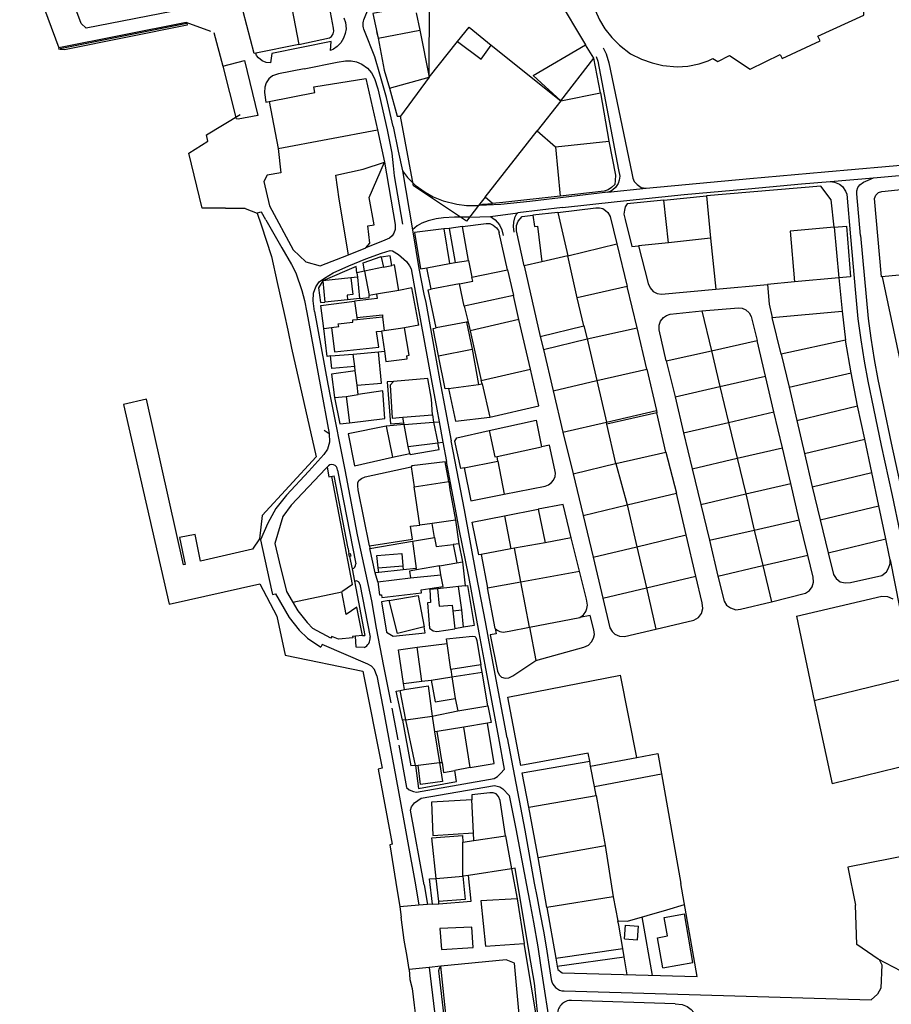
# Model space of a CAD drawing. Header units: metres. Extents: x 19327 to 24000, y 12000 to 18751.
# Tile 13 of 41: x 20341 to 20853, y 17429 to 18007. Entities that reach past the tile are written whole.
import ezdxf

# ---------------------------------------------------------------- set-up
doc = ezdxf.new("R2010")
doc.units = ezdxf.units.M
for name, color, linetype in [('Keyplan-sh1$0$10-WEG', 254, 'CONTINUOUS'), ('Keyplan-sh1$0$20-KAVEL', 254, 'CONTINUOUS'), ('Keyplan-sh1$0$5-KUST', 254, 'CONTINUOUS')]:
    doc.layers.add(name, color=color, linetype=linetype)

msp = doc.modelspace()

# ---------------------------------------------------------------- linework, layer by layer
at = {"layer": 'Keyplan-sh1$0$10-WEG'}
for p, q in [((20478.49, 17987.62), (20468.61, 18025.88)), ((20708.9, 17908.54), (20769.9, 17914.11)), ((20842.51, 17914.5), (20866.99, 17916.73)), ((20834.82, 17880.78), (20839.41, 17832.02)), ((20570.91, 17861.18), (20574.38, 17841.31)), ((20847.54, 17856.39), (20886.9, 17670.7)), ((20514.09, 17836.01), (20521.89, 17793.29)), ((20574.38, 17841.31), (20582.57, 17796.44)), ((20509.46, 17835.39), (20517.41, 17792.9)), ((20839.41, 17832.02), (20840.94, 17820.42)), ((20517.41, 17792.9), (20522.57, 17764.41)), ((20587.74, 17795.36), (20594.33, 17760.17)), ((20587.22, 17771.29), (20589.39, 17759.32)), ((20589.39, 17759.32), (20591.55, 17747.89)), ((20602.16, 17719.64), (20594.33, 17760.17)), ((20609.25, 17680.9), (20602.16, 17719.64)), ((20622.23, 17585.55), (20614.28, 17628.48)), ((20627.32, 17585.63), (20619.07, 17629.26)), ((20550.63, 17621.99), (20554.08, 17603.81)), ((20554.08, 17603.81), (20563.14, 17555.04)), ((20625.62, 17567.32), (20622.23, 17585.55)), ((20627.32, 17585.63), (20637.51, 17531.32)), ((20563.14, 17555.04), (20573.27, 17499.31)), ((20628.48, 17551.79), (20632.26, 17532.25)), ((20578.44, 17499.38), (20570.47, 17543.19)), ((20632.26, 17532.25), (20638.49, 17499.18)), ((20637.51, 17531.32), (20643.13, 17500.27)), ((20573.27, 17499.31), (20575.28, 17487.33)), ((20578.44, 17499.38), (20580.37, 17487.72)), ((20845.81, 17455.41), (20847.34, 17452.24)), ((20847.34, 17452.24), (20846.74, 17438.65)), ((20846.74, 17438.65), (20844.85, 17435.04)), ((20844.85, 17435.04), (20841.07, 17431.74))]:
    msp.add_line(p, q, dxfattribs=at)
for points in [[(20560.19, 17944.66), (20556.41, 17961.69), (20552.48, 17975.53), (20549.42, 17985.57), (20543.32, 18000.91, -0.192012), (20543.33, 18008.32), (20545.45, 18013.64), (20546.9, 18016.53), (20548.99, 18019.42), (20565.28, 18038.98)], [(20651.85, 17451.29), (20653.09, 17443.65, 0.359535), (20660.75, 17436.94), (20841.07, 17431.74)], [(20725.99, 17429.4), (20665.08, 17431.43, 0.454794), (20656.85, 17422.61), (20659.75, 17394.59), (20660.99, 17381), (20661.76, 17368.48), (20662.46, 17358.05)]]:
    msp.add_lwpolyline(points, format="xyb", dxfattribs=at)
for points in [[(20531.21, 18008.56), (20532.15, 18005.71), (20532.59, 18002.15), (20532.09, 17999.38)], [(20532.23, 18000.16), (20532.09, 17999.38), (20531.04, 17996.55), (20529.49, 17993.94), (20527.27, 17991.61), (20525.22, 17990.17), (20523.33, 17989.28)], [(20523.33, 17989.28), (20523.8, 17994.62), (20488.86, 17987.52), (20488.2, 17982.19), (20485.54, 17982.3), (20483.21, 17983.19), (20481.1, 17984.96), (20479.88, 17986.41), (20479.47, 17987.81)], [(20683.65, 17990.82), (20685.41, 17987.37), (20686.88, 17982.08), (20700.41, 17917.28)], [(20507.91, 17978.66), (20527.36, 17982.52), (20532.3, 17983.37), (20535.47, 17983.29), (20538.71, 17982.67), (20541.8, 17981.28), (20545.12, 17979.04), (20547.51, 17976.26), (20549.36, 17972.94), (20551.29, 17966.91), (20556.77, 17942.73)], [(20679.47, 17985.91), (20680.48, 17983.1), (20692.7, 17919.17)], [(20507.91, 17978.66), (20492.79, 17975.73), (20489.24, 17974.41), (20487.23, 17972.72), (20485.69, 17970.32), (20484.92, 17967.85), (20484.61, 17964.68), (20485.46, 17958.97), (20487.31, 17959.35)], [(20556.77, 17942.73), (20559.38, 17929.07), (20560.15, 17921.65), (20560.85, 17915.71), (20565.81, 17887.28)], [(20560.19, 17944.66), (20563.24, 17930.23), (20565.63, 17918.72)], [(20769.9, 17914.11), (20813.88, 17918.04), (20867.4, 17922.8)], [(20565.63, 17918.72), (20568.72, 17914.7), (20573.2, 17910.22), (20578.98, 17906.05), (20583.69, 17903.42), (20589.64, 17901.1), (20597.66, 17899.17), (20603.3, 17898.4), (20607.47, 17898.25), (20610.41, 17898.31)], [(20692.7, 17919.17), (20693.42, 17915.53), (20693.11, 17913.2), (20692.41, 17911.17), (20690.79, 17908.84), (20689.37, 17907.43), (20688.01, 17906.62), (20686.44, 17906.11)], [(20700.41, 17917.28), (20701.01, 17914.41), (20701.92, 17912.39), (20703.53, 17910.56), (20706.06, 17908.94), (20708.9, 17908.54)], [(20768.89, 17908.13), (20800.22, 17910.95), (20817.02, 17912.37)], [(20817.02, 17912.37), (20819.65, 17911.97), (20822.48, 17910.75), (20824.3, 17909.44), (20826.12, 17906.8), (20826.83, 17904.98), (20829.06, 17879.87)], [(20834.82, 17880.78), (20832.6, 17905.18), (20832.7, 17907.01), (20833.2, 17908.83), (20834.42, 17910.35), (20836.64, 17911.97), (20839.27, 17913.18), (20842.51, 17914.5)], [(20686.44, 17906.11), (20640.56, 17900.74), (20623.57, 17898.82), (20615.17, 17898.42), (20610.41, 17898.31)], [(20659.73, 17897.1), (20691.9, 17900.74), (20731.25, 17904.79), (20768.89, 17908.13)], [(20485.38, 17889.93), (20482.87, 17894.31), (20481.64, 17894.15)], [(20659.73, 17897.1), (20633.58, 17894.06), (20632.57, 17893.05), (20631.56, 17891.13), (20630.95, 17888.49), (20630.75, 17885.96), (20631.05, 17882.62)], [(20485.38, 17889.93), (20494.87, 17873.48), (20500.51, 17863.74), (20502.98, 17858.72), (20506.6, 17848.45), (20508.22, 17842.5), (20509.46, 17835.39)], [(20604.85, 17891.43), (20596.27, 17891.37), (20589.87, 17891.06), (20585.47, 17890.44), (20580.84, 17889.21), (20577.05, 17887.97), (20574.28, 17886.43), (20571.57, 17884.11)], [(20604.85, 17891.43), (20617.5, 17891.94), (20620.23, 17889.91), (20622.65, 17886.87), (20624.07, 17884.04), (20624.88, 17880.7)], [(20571.57, 17884.11), (20575.38, 17861.32), (20578.32, 17846.26), (20579.4, 17841.31)], [(20829.06, 17879.87), (20831.92, 17846.9), (20833.34, 17831.82), (20834.96, 17819.47)], [(20553.3, 17870.31), (20558.48, 17871.91), (20559.87, 17871.76), (20563.42, 17869.44), (20568.05, 17865.5), (20569.9, 17862.95), (20570.91, 17861.18)], [(20514.09, 17836.01), (20513.24, 17842.34), (20513.47, 17846.82), (20514.71, 17850.53), (20516.79, 17853.47), (20519.96, 17855.63), (20525.05, 17858.72), (20534.24, 17862.81), (20544.27, 17866.91), (20553.3, 17870.31)], [(20579.4, 17841.31), (20585.51, 17807.41), (20587.74, 17795.36)], [(20834.96, 17819.47), (20836.96, 17806.89), (20839.09, 17795.04), (20842.43, 17779.04), (20846.98, 17757.38)], [(20840.94, 17820.42), (20842.94, 17807.9), (20845.04, 17796.19), (20848.36, 17780.29), (20852.91, 17758.62)], [(20582.57, 17796.44), (20585.86, 17778.76), (20587.22, 17771.29)], [(20521.89, 17793.29), (20523.48, 17785.38), (20531.74, 17743.04)], [(20846.98, 17757.38), (20853.38, 17727.88), (20857.93, 17706.42), (20860.46, 17694.77)], [(20852.9, 17758.66), (20859.31, 17729.15), (20863.86, 17707.69), (20866.38, 17696.06)], [(20596.91, 17719.87), (20593.86, 17735.45), (20591.55, 17747.89)], [(20531.74, 17743.04), (20539.16, 17704.79), (20541.93, 17691.27)], [(20604.62, 17680.44), (20598.99, 17708.2), (20596.91, 17719.87)], [(20541.93, 17691.27), (20547.42, 17666.03), (20550.28, 17650.04)], [(20614.28, 17628.48), (20610.72, 17647.37), (20604.62, 17680.44)], [(20619.07, 17629.26), (20614.5, 17653.86), (20609.25, 17680.9)], [(20550.28, 17650.04), (20554.62, 17627.68), (20558.78, 17606.1)], [(20559.38, 17602.98), (20563.04, 17584.37)], [(20563.65, 17581.24), (20568, 17556.5)], [(20619.56, 17561.81), (20621.45, 17562.92), (20623.31, 17564.62), (20625.62, 17567.32)], [(20568, 17556.5), (20569.62, 17555.16), (20572.25, 17554.01), (20574.02, 17553.77), (20619.56, 17561.81)], [(20570.47, 17543.19), (20571.09, 17545.12), (20572.79, 17547.52), (20576.72, 17550.14), (20619.72, 17557.64)], [(20619.72, 17557.64), (20622.92, 17556.89), (20624.77, 17555.58), (20628.48, 17551.79)], [(20638.49, 17499.18), (20640.27, 17489.91), (20642.74, 17477.32), (20645.21, 17462.95), (20646.83, 17452.14)], [(20643.13, 17500.27), (20644.82, 17491.69), (20646.44, 17483.11), (20648.84, 17471.06), (20650.53, 17460.33), (20651.85, 17451.29)], [(20646.83, 17452.14), (20648.86, 17439.37), (20651.33, 17422.92), (20653.11, 17408.01)], [(20725.99, 17429.4), (20730.09, 17428.93), (20732.93, 17427.81), (20735.25, 17426.11), (20736.94, 17424.26), (20738.18, 17421.87), (20738.95, 17417.08), (20739.26, 17399.77)]]:
    msp.add_lwpolyline(points, dxfattribs=at)
at = {"layer": 'Keyplan-sh1$0$20-KAVEL'}
for p, q in [((20628.41, 18067.56), (20673.24, 17992.76)), ((20581.32, 17973.6), (20581.54, 18021.82)), ((20499.63, 18019.49), (20504.79, 17992.87)), ((20573.73, 18011.48), (20575.84, 18001.3)), ((20551.34, 17997.2), (20550.7, 18000.22)), ((20551.44, 17996.63), (20575.84, 18001.3)), ((20575.84, 18001.3), (20581.32, 17973.6)), ((20504.79, 17992.87), (20479.47, 17987.81)), ((20581.32, 17973.6), (20598.1, 17994.61)), ((20617.9, 17992.55), (20658.79, 17959.77)), ((20678.19, 17984.85), (20673.24, 17992.76)), ((20479.47, 17987.81), (20478.49, 17987.62)), ((20658.79, 17959.77), (20678.19, 17984.85)), ((20681.97, 17964.46), (20678.19, 17984.85)), ((20558.15, 17967.23), (20581.32, 17973.6)), ((20581.32, 17973.6), (20564.56, 17950.77)), ((20658.79, 17959.77), (20681.97, 17964.46)), ((20681.97, 17964.46), (20687.01, 17936.06)), ((20487.31, 17959.35), (20492.68, 17931.7)), ((20658.79, 17959.77), (20644.79, 17942.08)), ((20492.68, 17931.7), (20551.11, 17942.83)), ((20551.11, 17942.83), (20555.08, 17923.67)), ((20614.27, 17903.25), (20644.79, 17942.08)), ((20644.79, 17942.08), (20655.6, 17932.81)), ((20655.6, 17932.81), (20687.01, 17936.06)), ((20655.6, 17932.81), (20658.46, 17903.71)), ((20565.63, 17918.72), (20571.57, 17884.11)), ((20817.02, 17912.37), (20842.51, 17914.5)), ((20847.29, 17906.59), (20892.16, 17911.21)), ((20686.44, 17906.11), (20708.9, 17908.54)), ((20843.84, 17904.44), (20845.34, 17905.88)), ((20845.34, 17905.88), (20847.29, 17906.59)), ((20614.27, 17903.25), (20610.41, 17898.31)), ((20618.52, 17899.54), (20614.27, 17903.25)), ((20719.31, 17901.36), (20744.32, 17903.91)), ((20721.94, 17876.41), (20719.31, 17901.36)), ((20744.32, 17903.91), (20746.71, 17879.04)), ((20843.05, 17902.51), (20843.84, 17904.44)), ((20847.19, 17856.31), (20843.05, 17902.51)), ((20617.5, 17891.94), (20633.58, 17894.06)), ((20656.94, 17894.29), (20642.35, 17892.59)), ((20656.94, 17894.29), (20662.96, 17868.8)), ((20593.21, 17884.86), (20589.97, 17884.54)), ((20589.97, 17884.54), (20593.29, 17864.17)), ((20601, 17886.02), (20593.21, 17884.86)), ((20593.21, 17884.86), (20596.6, 17864.77)), ((20604.48, 17866.09), (20601, 17886.02)), ((20627.48, 17860.45), (20622.62, 17882.31)), ((20819.32, 17885.53), (20822.1, 17855.79)), ((20746.71, 17879.04), (20721.94, 17876.41)), ((20746.71, 17879.04), (20749.85, 17849.14)), ((20533.93, 17869.29), (20544.12, 17873.46)), ((20662.96, 17868.8), (20691.75, 17875.83)), ((20691.75, 17875.83), (20697.71, 17850.73)), ((20721.94, 17876.41), (20704.49, 17874.56)), ((20553.16, 17868.33), (20553.16, 17867.94)), ((20553.16, 17867.94), (20554.47, 17861.99)), ((20596.6, 17864.77), (20604.48, 17866.09)), ((20604.48, 17866.09), (20606.48, 17856.2)), ((20668.38, 17844.16), (20662.96, 17868.8)), ((20543.36, 17859.75), (20538.8, 17858.82)), ((20554.47, 17861.99), (20543.36, 17859.75)), ((20543.36, 17859.75), (20546.14, 17845.46)), ((20554.47, 17861.99), (20559.49, 17863.07)), ((20580.01, 17861.76), (20593.29, 17864.17)), ((20582.59, 17849.09), (20580.01, 17861.76)), ((20593.29, 17864.17), (20596.6, 17864.77)), ((20593.29, 17864.17), (20593.3, 17864.14)), ((20606.48, 17856.2), (20627.48, 17860.45)), ((20627.48, 17860.45), (20630.91, 17845.54)), ((20637.18, 17862.85), (20646.57, 17821.37)), ((20896.29, 17861.37), (20847.19, 17856.31)), ((20535.33, 17855.73), (20518.97, 17853.96)), ((20518.97, 17853.96), (20520.12, 17841.6)), ((20539.27, 17856.2), (20535.33, 17855.73)), ((20538.8, 17858.82), (20539.27, 17856.2)), ((20539.27, 17856.2), (20540.5, 17843.68)), ((20796.09, 17853.4), (20780.11, 17851.85)), ((20822.1, 17855.79), (20796.09, 17853.4)), ((20822.1, 17855.79), (20824.07, 17836.22)), ((20563.66, 17848.47), (20550.46, 17846.15)), ((20599.19, 17852.34), (20582.59, 17849.09)), ((20602.04, 17839.13), (20599.19, 17852.34)), ((20697.71, 17850.73), (20668.38, 17844.16)), ((20703.56, 17826.54), (20697.71, 17850.73)), ((20749.85, 17849.14), (20780.11, 17851.85)), ((20533.48, 17842.91), (20520.12, 17841.6)), ((20540.5, 17843.68), (20533.48, 17842.91)), ((20537.45, 17842.14), (20538.86, 17832.43)), ((20550.46, 17846.15), (20546.14, 17845.46)), ((20630.91, 17845.54), (20602.04, 17839.13)), ((20634.12, 17831.32), (20630.91, 17845.54)), ((20672.35, 17827.63), (20668.38, 17844.16)), ((20602.04, 17839.13), (20604.21, 17829.78)), ((20741.63, 17836.43), (20747.34, 17813.02)), ((20783.01, 17832.44), (20824.07, 17836.22)), ((20824.07, 17836.22), (20826, 17819.23)), ((20538.86, 17832.43), (20539.01, 17831.31)), ((20539.01, 17831.31), (20553.96, 17832.99)), ((20553.96, 17832.99), (20554.98, 17824.76)), ((20634.12, 17831.32), (20605.48, 17824.68)), ((20640.87, 17802.12), (20634.12, 17831.32)), ((20788.18, 17810.96), (20783.01, 17832.44)), ((20519.4, 17825.98), (20523.95, 17826.61)), ((20554.98, 17824.76), (20553.43, 17824.52)), ((20553.43, 17824.52), (20555.06, 17812.77)), ((20575.39, 17827.92), (20566.8, 17826.54)), ((20603.36, 17829.7), (20585.49, 17826.46)), ((20604.21, 17829.78), (20603.36, 17829.7)), ((20603.36, 17829.7), (20606.71, 17813.87)), ((20604.21, 17829.78), (20605.48, 17824.68)), ((20605.48, 17824.68), (20612, 17795.56)), ((20646.57, 17821.37), (20672.35, 17827.63)), ((20672.35, 17827.63), (20674.15, 17819.98)), ((20674.15, 17819.98), (20703.56, 17826.54)), ((20709.31, 17802.21), (20703.56, 17826.54)), ((20646.57, 17821.37), (20648.6, 17813.8)), ((20648.6, 17813.8), (20674.15, 17819.98)), ((20674.15, 17819.98), (20679.9, 17795.56)), ((20747.34, 17813.02), (20774.05, 17819.05)), ((20779.03, 17798.11), (20774.05, 17819.05)), ((20826, 17819.23), (20788.18, 17810.96)), ((20829.27, 17800.04), (20826, 17819.23)), ((20586.92, 17810.08), (20606.71, 17813.87)), ((20606.71, 17813.87), (20610.46, 17793.24)), ((20648.6, 17813.8), (20654.2, 17789.38)), ((20720.71, 17807.08), (20747.34, 17813.02)), ((20747.34, 17813.02), (20752.24, 17791.93)), ((20523.34, 17809.91), (20536.73, 17811.07)), ((20536.73, 17811.07), (20551.55, 17812.38)), ((20537.66, 17803.81), (20536.73, 17811.07)), ((20551.55, 17812.38), (20555.06, 17812.77)), ((20720.71, 17807.08), (20725.85, 17785.99)), ((20788.18, 17810.96), (20792.84, 17791.62)), ((20537.96, 17801.26), (20537.66, 17803.81)), ((20539.12, 17792.68), (20537.96, 17801.26)), ((20612, 17795.56), (20640.87, 17802.12)), ((20679.9, 17795.56), (20709.31, 17802.21)), ((20709.31, 17802.21), (20714.9, 17777.85)), ((20612.46, 17793.55), (20612, 17795.56)), ((20654.2, 17789.38), (20679.9, 17795.56)), ((20679.9, 17795.56), (20685.58, 17771.11)), ((20752.24, 17791.93), (20779.03, 17798.11)), ((20783.89, 17777.03), (20779.03, 17798.11)), ((20792.84, 17791.62), (20829.27, 17800.04)), ((20833.05, 17780.65), (20829.27, 17800.04)), ((20539.66, 17787.27), (20539.12, 17792.68)), ((20592.7, 17790.77), (20610.46, 17793.24)), ((20610.46, 17793.24), (20612.46, 17793.55)), ((20612.46, 17793.55), (20617.1, 17773.93)), ((20725.85, 17785.99), (20752.24, 17791.93)), ((20752.24, 17791.93), (20757.26, 17770.92)), ((20792.84, 17791.62), (20797.39, 17772.07)), ((20525.85, 17785.57), (20532.64, 17786.19)), ((20532.64, 17786.19), (20539.66, 17787.27)), ((20532.64, 17786.19), (20534.49, 17770.66)), ((20654.2, 17789.38), (20659.95, 17765.21)), ((20725.85, 17785.99), (20730.81, 17764.82)), ((20797.39, 17772.07), (20833.05, 17780.65)), ((20837.31, 17761.05), (20833.05, 17780.65)), ((20565.89, 17773.89), (20583.44, 17775.39)), ((20566.46, 17770.67), (20565.89, 17773.89)), ((20583.44, 17775.39), (20583.98, 17770.98)), ((20685.58, 17771.11), (20714.9, 17777.85)), ((20715.19, 17776.58), (20685.87, 17769.84)), ((20714.9, 17777.85), (20715.19, 17776.58)), ((20720.5, 17753.48), (20715.19, 17776.58)), ((20757.26, 17770.92), (20783.89, 17777.03)), ((20788.93, 17755.94), (20783.89, 17777.03)), ((20566.65, 17769.75), (20556.16, 17768.67)), ((20556.16, 17768.67), (20559.78, 17750.43)), ((20566.65, 17769.75), (20566.46, 17770.67)), ((20566.65, 17769.75), (20583.98, 17770.98)), ((20569.12, 17756.69), (20566.65, 17769.75)), ((20583.98, 17770.98), (20587.22, 17771.29)), ((20583.98, 17770.98), (20586.49, 17758.93)), ((20659.95, 17765.21), (20685.58, 17771.11)), ((20685.87, 17769.84), (20685.58, 17771.11)), ((20691.09, 17746.81), (20685.87, 17769.84)), ((20730.81, 17764.82), (20757.26, 17770.92)), ((20757.26, 17770.92), (20762.3, 17749.83)), ((20797.39, 17772.07), (20801.88, 17752.55)), ((20659.95, 17765.21), (20665.93, 17740.64)), ((20730.81, 17764.82), (20735.9, 17743.65)), ((20801.88, 17752.55), (20837.31, 17761.05)), ((20841.48, 17741.51), (20837.31, 17761.05)), ((20569.12, 17756.69), (20586.49, 17758.93)), ((20569.97, 17752.67), (20569.12, 17756.69)), ((20586.49, 17758.93), (20589.39, 17759.32)), ((20621.26, 17750.83), (20647.43, 17756.55)), ((20762.3, 17749.83), (20788.93, 17755.94)), ((20793.98, 17734.92), (20788.93, 17755.94)), ((20559.78, 17750.43), (20569.97, 17752.67)), ((20621.8, 17748.05), (20621.26, 17750.83)), ((20691.09, 17746.81), (20720.5, 17753.48)), ((20720.5, 17753.48), (20726.69, 17729.33)), ((20735.9, 17743.65), (20762.3, 17749.83)), ((20762.3, 17749.83), (20767.51, 17728.9)), ((20801.88, 17752.55), (20806.51, 17733.09)), ((20543.79, 17739.03), (20570.82, 17744.87)), ((20570.82, 17744.87), (20572.5, 17733.01)), ((20602.04, 17744.19), (20621.8, 17748.05)), ((20621.8, 17748.05), (20625.51, 17728.66)), ((20665.93, 17740.64), (20691.71, 17746.97)), ((20691.09, 17746.81), (20697.67, 17722.45)), ((20735.9, 17743.65), (20740.96, 17722.72)), ((20665.93, 17740.64), (20671.81, 17716.2)), ((20806.51, 17733.09), (20841.48, 17741.51)), ((20845.52, 17721.92), (20841.48, 17741.51)), ((20572.5, 17733.01), (20592.96, 17736.17)), ((20575.82, 17710.6), (20572.5, 17733.01)), ((20592.96, 17736.17), (20593.57, 17731.38)), ((20767.51, 17728.9), (20793.98, 17734.92)), ((20798.85, 17713.76), (20793.98, 17734.92)), ((20806.51, 17733.09), (20811.17, 17713.73)), ((20593.57, 17731.38), (20595.97, 17718.72)), ((20697.67, 17722.45), (20726.69, 17729.33)), ((20732.49, 17704.92), (20726.69, 17729.33)), ((20740.96, 17722.72), (20767.51, 17728.9)), ((20767.51, 17728.9), (20772.45, 17707.58)), ((20671.81, 17716.2), (20697.67, 17722.45)), ((20697.67, 17722.45), (20703.39, 17697.89)), ((20740.96, 17722.72), (20746.05, 17701.67)), ((20811.17, 17713.73), (20845.52, 17721.92)), ((20849.69, 17702.53), (20845.52, 17721.92)), ((20595.97, 17718.72), (20596.89, 17713.54)), ((20625.58, 17716.08), (20645.46, 17719.86)), ((20625.58, 17716.08), (20629.4, 17696.69)), ((20645.46, 17719.86), (20649.51, 17700.24)), ((20671.81, 17716.2), (20677.69, 17691.78)), ((20583.15, 17711.53), (20575.82, 17710.6)), ((20596.89, 17713.54), (20583.15, 17711.53)), ((20584.62, 17703.27), (20583.15, 17711.53)), ((20596.89, 17713.54), (20598.86, 17699.56)), ((20772.45, 17707.58), (20798.85, 17713.76)), ((20803.94, 17692.94), (20798.85, 17713.76)), ((20811.17, 17713.73), (20815.8, 17694.27)), ((20571.54, 17701.1), (20584.62, 17703.27)), ((20664.87, 17703.17), (20649.51, 17700.24)), ((20669.73, 17683.48), (20664.87, 17703.17)), ((20703.39, 17697.89), (20732.49, 17704.92)), ((20738.14, 17680.59), (20732.49, 17704.92)), ((20746.05, 17701.67), (20772.45, 17707.58)), ((20772.45, 17707.58), (20777.47, 17686.84)), ((20546.26, 17698.32), (20546.57, 17696.93)), ((20546.57, 17696.93), (20571.54, 17701.1)), ((20571.54, 17701.1), (20573.85, 17685.15)), ((20598.86, 17699.56), (20595.47, 17699.17)), ((20595.47, 17699.17), (20597.7, 17688.47)), ((20598.86, 17699.56), (20600.95, 17689.09)), ((20649.51, 17700.24), (20631.56, 17697)), ((20677.69, 17691.78), (20703.39, 17697.89)), ((20703.39, 17697.89), (20709.04, 17673.79)), ((20746.05, 17701.67), (20751.07, 17680.51)), ((20815.8, 17694.27), (20849.69, 17702.53)), ((20549.69, 17682.49), (20546.57, 17696.93)), ((20629.4, 17696.69), (20611.92, 17693.36)), ((20611.92, 17693.36), (20615.74, 17673.82)), ((20631.56, 17697), (20629.4, 17696.69)), ((20635.23, 17677.22), (20631.56, 17697)), ((20677.69, 17691.78), (20683.49, 17667.69)), ((20777.47, 17686.84), (20803.94, 17692.94)), ((20551.43, 17685.53), (20565.92, 17686.75)), ((20565.92, 17686.75), (20566.13, 17684.34)), ((20587.51, 17686.69), (20574.01, 17684.3)), ((20587.51, 17686.69), (20597.7, 17688.47)), ((20588.29, 17681.29), (20587.51, 17686.69)), ((20597.7, 17688.47), (20600.95, 17689.09)), ((20600.95, 17689.09), (20602.64, 17674.95)), ((20751.07, 17680.51), (20777.47, 17686.84)), ((20777.47, 17686.84), (20782.52, 17665.6)), ((20852.27, 17690.17), (20857.74, 17662.34)), ((20551.78, 17682.72), (20549.69, 17682.49)), ((20551.31, 17677.35), (20549.69, 17682.49)), ((20551.78, 17682.72), (20551.43, 17685.53)), ((20566.13, 17684.34), (20551.78, 17682.72)), ((20573.85, 17685.15), (20566.13, 17684.34)), ((20570.38, 17679.67), (20588.29, 17681.29)), ((20574.01, 17684.3), (20573.85, 17685.15)), ((20635.23, 17677.22), (20669.73, 17683.48)), ((20709.04, 17673.79), (20738.14, 17680.59)), ((20551.31, 17677.35), (20570.38, 17679.67)), ((20602.64, 17674.95), (20598.63, 17674.57)), ((20600.5, 17660.85), (20598.63, 17674.57)), ((20615.74, 17673.82), (20635.23, 17677.22)), ((20640.25, 17650.57), (20635.23, 17677.22)), ((20581.74, 17672.79), (20581.73, 17673.33)), ((20586.36, 17673.1), (20581.74, 17672.79)), ((20620.25, 17649.87), (20615.74, 17673.82)), ((20683.49, 17667.69), (20709.04, 17673.79)), ((20709.04, 17673.79), (20714.56, 17649.46)), ((20797.19, 17657.13), (20847.47, 17668.76)), ((20847.47, 17668.76), (20850.79, 17668.6)), ((20850.79, 17668.6), (20853.8, 17667.21)), ((20595.23, 17660.31), (20600.5, 17660.85)), ((20595.23, 17660.31), (20596.47, 17649.62)), ((20601.56, 17650.62), (20600.5, 17660.85)), ((20797.19, 17657.13), (20807.61, 17607.49)), ((20640.25, 17650.57), (20670, 17656.36)), ((20601.56, 17650.62), (20596.47, 17649.62)), ((20640.25, 17650.57), (20644.03, 17631.02)), ((20574.33, 17638.88), (20592.01, 17641.04)), ((20594.17, 17625.67), (20592.01, 17641.04)), ((20577, 17618.87), (20574.33, 17638.88)), ((20611.77, 17628.45), (20594.17, 17625.67)), ((20612.47, 17624.2), (20611.77, 17628.45)), ((20594.17, 17625.67), (20594.67, 17621.5)), ((20594.67, 17621.5), (20612.47, 17624.2)), ((20615.9, 17604.5), (20612.47, 17624.2)), ((20703.48, 17574.09), (20693.73, 17622.53)), ((20566.35, 17617.63), (20577, 17618.87)), ((20566.81, 17613.93), (20566.35, 17617.63)), ((20577, 17618.87), (20582.48, 17619.57)), ((20582.48, 17619.57), (20594.67, 17621.5)), ((20594.67, 17621.5), (20596.76, 17608.67)), ((20807.61, 17607.49), (20866.45, 17621.93)), ((20564.26, 17613.46), (20566.81, 17613.93)), ((20567.77, 17596.24), (20564.26, 17613.46)), ((20596.76, 17608.67), (20598.15, 17601.41)), ((20807.61, 17607.49), (20818.24, 17558.61)), ((20583.06, 17598.4), (20598.15, 17601.41)), ((20598.15, 17601.41), (20615.9, 17604.5)), ((20565.65, 17595.93), (20570.61, 17569.12)), ((20567.77, 17596.24), (20583.06, 17598.4)), ((20573.33, 17569.43), (20567.77, 17596.24)), ((20583.06, 17598.4), (20584.6, 17589.13)), ((20615.71, 17594.23), (20601.74, 17591.91)), ((20586.1, 17589.38), (20584.6, 17589.13)), ((20584.6, 17589.13), (20587.53, 17571.05)), ((20601.74, 17591.91), (20586.1, 17589.38)), ((20589, 17571.21), (20586.1, 17589.38)), ((20605.44, 17568.12), (20601.74, 17591.91)), ((20575, 17569.62), (20587.53, 17571.05)), ((20587.53, 17571.05), (20589, 17571.21)), ((20676.24, 17568.92), (20675.85, 17571.94)), ((20676.24, 17568.92), (20703.48, 17574.09)), ((20877.04, 17573.08), (20818.24, 17558.61)), ((20573.33, 17569.43), (20570.61, 17569.12)), ((20573.33, 17569.43), (20575, 17569.62)), ((20605.44, 17568.12), (20596.41, 17566.42)), ((20678.56, 17556.95), (20676.24, 17568.92)), ((20678.56, 17556.95), (20717.99, 17564.51)), ((20717.99, 17564.51), (20729.22, 17500)), ((20679.44, 17551.85), (20678.56, 17556.95)), ((20607.4, 17529.82), (20606.55, 17549.29)), ((20639.92, 17544.98), (20679.44, 17551.85)), ((20679.44, 17551.85), (20684.89, 17522.34)), ((20645.37, 17515.31), (20639.92, 17544.98)), ((20607.71, 17525.26), (20607.4, 17529.82)), ((20601.11, 17524.33), (20607.71, 17525.26)), ((20601.17, 17504.38), (20601.11, 17524.33)), ((20607.71, 17525.26), (20626.27, 17528.12)), ((20626.27, 17528.12), (20629.73, 17508.7)), ((20645.37, 17515.31), (20684.89, 17522.34)), ((20684.89, 17522.34), (20689.53, 17492.17)), ((20886.52, 17521.19), (20827.48, 17509.67)), ((20650.61, 17485.9), (20645.37, 17515.31)), ((20629.73, 17508.7), (20604.59, 17504.79)), ((20629.73, 17508.7), (20633.09, 17491.13)), ((20827.48, 17509.67), (20831.99, 17487.33)), ((20585.6, 17503.08), (20601.17, 17504.38)), ((20587.02, 17489.57), (20585.6, 17503.08)), ((20604.59, 17504.79), (20601.17, 17504.38)), ((20738.87, 17445.44), (20729.22, 17500)), ((20587.1, 17488.17), (20587.02, 17489.57)), ((20633.09, 17491.13), (20637.23, 17464.77)), ((20689.53, 17492.17), (20650.61, 17485.9)), ((20689.53, 17492.17), (20692.26, 17478.22)), ((20575.28, 17487.33), (20564.2, 17486.39)), ((20580.37, 17487.72), (20575.28, 17487.33)), ((20583.41, 17487.93), (20580.37, 17487.72)), ((20583.41, 17487.93), (20587.1, 17488.17)), ((20650.61, 17485.9), (20655.76, 17456.25)), ((20697.85, 17477.92), (20721.05, 17484.69)), ((20721.05, 17484.69), (20731.41, 17487.65)), ((20832.65, 17464.24), (20831.99, 17487.33)), ((20692.8, 17475.58), (20692.26, 17478.22)), ((20692.26, 17478.22), (20697.85, 17477.92)), ((20706.44, 17480.42), (20712.5, 17446.12)), ((20719.54, 17480.11), (20731.35, 17482.2)), ((20721.45, 17469.27), (20719.54, 17480.11)), ((20736.4, 17453.64), (20731.35, 17482.2)), ((20695.2, 17461.92), (20692.8, 17475.58)), ((20696.22, 17467.56), (20696.83, 17475.54)), ((20696.83, 17475.54), (20704.46, 17474.96)), ((20703.85, 17466.98), (20704.46, 17474.96)), ((20696.22, 17467.56), (20703.85, 17466.98)), ((20715.54, 17468.23), (20721.45, 17469.27)), ((20718.68, 17450.51), (20715.54, 17468.23)), ((20647.03, 17406.31), (20637.23, 17464.77)), ((20655.76, 17456.25), (20695.2, 17461.92)), ((20696.06, 17456.99), (20695.2, 17461.92)), ((20845.26, 17455.7), (20832.65, 17464.24)), ((20655.76, 17456.25), (20656.62, 17451.52)), ((20656.62, 17451.52), (20696.06, 17456.99)), ((20697.74, 17446.51), (20696.06, 17456.99)), ((20858.71, 17448.57), (20845.26, 17455.7)), ((20581.32, 17450.72), (20569.59, 17449.57)), ((20588.29, 17451.46), (20581.32, 17450.72)), ((20593.33, 17404.09), (20588.29, 17451.46)), ((20656.62, 17451.52), (20656.92, 17449.47)), ((20656.92, 17449.47), (20659.46, 17447.5)), ((20718.68, 17450.51), (20736.4, 17453.64)), ((20659.46, 17447.5), (20738.87, 17445.44))]:
    msp.add_line(p, q, dxfattribs=at)
at = {"layer": 'Keyplan-sh1$0$20-KAVEL', "lineweight": -2}
for p, q in [((20519.69, 17766.39), (20522.57, 17764.41)), ((20522.57, 17764.41), (20522.86, 17759.37)), ((20521.56, 17755.2), (20519.51, 17752.12)), ((20522.86, 17759.37), (20521.56, 17755.2)), ((20519.51, 17752.12), (20510.76, 17742.31)), ((20520.61, 17743.86), (20500.34, 17722.34)), ((20520.61, 17743.86), (20521.46, 17744.54)), ((20521.46, 17744.54), (20522.44, 17738.92)), ((20510.76, 17742.31), (20497.49, 17728.11)), ((20522.44, 17738.92), (20525.53, 17739.43)), ((20536.4, 17675.7), (20524.27, 17739.22)), ((20533.89, 17696.85), (20525.53, 17739.43)), ((20527.55, 17742.9), (20538.24, 17687.8)), ((20497.49, 17728.11), (20491.31, 17720.26)), ((20500.34, 17722.34), (20495.43, 17715.56)), ((20491.31, 17720.26), (20486.53, 17711.66)), ((20495.43, 17715.56), (20490.79, 17699.78)), ((20486.53, 17711.66), (20482.27, 17701.85)), ((20482.27, 17701.85), (20488.72, 17672.34)), ((20490.79, 17699.78), (20493.26, 17689.06)), ((20533.89, 17696.85), (20534.28, 17693.68)), ((20534.28, 17693.68), (20535, 17693.83)), ((20534.54, 17692.17), (20534.28, 17693.68)), ((20535.27, 17692.31), (20534.54, 17692.17)), ((20534.54, 17692.17), (20536.08, 17684.9)), ((20535, 17693.83), (20535.27, 17692.31)), ((20493.26, 17689.06), (20497.49, 17671.63)), ((20536.08, 17684.9), (20537.61, 17677.58)), ((20536.4, 17675.7), (20530.09, 17671.44)), ((20537.61, 17677.58), (20543.65, 17645.78)), ((20540.58, 17675.89), (20546.63, 17644.76)), ((20488.72, 17672.34), (20489.24, 17669.76)), ((20489.24, 17669.76), (20491.16, 17670.12)), ((20491.16, 17670.12), (20499.08, 17656.27)), ((20497.49, 17671.63), (20504.19, 17660.28)), ((20501.21, 17665.33), (20530.09, 17671.44)), ((20532.64, 17658.09), (20530.09, 17671.44)), ((20504.19, 17660.28), (20509.63, 17653.35)), ((20538.96, 17662.35), (20532.64, 17658.09)), ((20542.15, 17645.65), (20538.96, 17662.35)), ((20499.08, 17656.27), (20504.97, 17648.81)), ((20509.63, 17653.35), (20513.03, 17649.86)), ((20504.97, 17648.81), (20509.93, 17644.15)), ((20523.67, 17644.09), (20513.03, 17649.86)), ((20524.24, 17645.24), (20523.67, 17644.09)), ((20528.04, 17643.54), (20524.24, 17645.24)), ((20538.01, 17645.29), (20536.35, 17645.14)), ((20536.35, 17645.14), (20536.5, 17644.4)), ((20542.15, 17645.65), (20538.01, 17645.29)), ((20538.57, 17638.88), (20538.01, 17645.29)), ((20542.15, 17645.65), (20543.65, 17645.78)), ((20509.93, 17644.15), (20517.83, 17638.87)), ((20518.61, 17640.5), (20517.83, 17638.87)), ((20545.33, 17628.94), (20518.61, 17640.5)), ((20536.5, 17644.4), (20528.04, 17643.54)), ((20543.13, 17638.7), (20538.57, 17638.88)), ((20547.51, 17627.63), (20545.33, 17628.94)), ((20549.29, 17625.79), (20547.51, 17627.63)), ((20550.63, 17621.99), (20549.29, 17625.79))]:
    msp.add_line(p, q, dxfattribs=at)
at = {"layer": 'Keyplan-sh1$0$20-KAVEL'}
for points in [[(20702.58, 18075.4), (20698.19, 18072.94), (20694.75, 18070.28), (20690.87, 18066.73), (20687.1, 18062.62), (20684.22, 18058.51), (20681.44, 18053.85), (20679.01, 18048.41), (20677.23, 18042.75), (20676.01, 18035.87), (20676.01, 18030.55), (20676.23, 18024.66), (20677.23, 18018.89), (20679.01, 18013.01), (20681.44, 18007.35)], [(20769.99, 17978.37), (20787.72, 17986.91), (20788.83, 17984.69), (20811.12, 17995.02), (20809.79, 17997.68), (20836.74, 18010.17), (20837.21, 18023.91), (20842.99, 18027.32), (20843.25, 18030.04)], [(20504.79, 17992.87), (20522.74, 17996.73), (20523.91, 17997.62), (20524.96, 17999.23), (20525.35, 18000.78), (20525.24, 18002.55), (20523.35, 18011.93), (20521.32, 18023.46)], [(20554.62, 18012.34), (20548.34, 18011.09), (20551.44, 17996.63)], [(20681.44, 18007.35), (20684.71, 18002), (20688.7, 17997.01)], [(20598.1, 17994.61), (20604.85, 18003.07), (20617.9, 17992.55)], [(20551.44, 17996.63), (20554.87, 17977.81), (20558.15, 17967.23)], [(20598.1, 17994.61), (20611.85, 17984.23), (20617.9, 17992.55)], [(20658.79, 17959.77), (20642.54, 17974.64), (20673.24, 17992.76)], [(20688.7, 17997.01), (20693.25, 17992.46), (20699.68, 17987.47), (20706.11, 17984.25), (20712.43, 17982.03), (20718.75, 17980.59), (20727.18, 17979.81), (20733.39, 17980.14), (20740.04, 17981.58), (20745.26, 17983.25), (20748.03, 17984.58), (20751.02, 17982.8), (20757.9, 17986.47), (20769.99, 17978.37)], [(20460.15, 17980.22), (20472.86, 17983.47), (20480.71, 17951.09), (20469.17, 17948.93), (20467.89, 17949.18)], [(20487.31, 17959.35), (20514.14, 17964.77), (20513.59, 17968.01), (20544.16, 17972.88), (20551.11, 17942.83)], [(20558.15, 17967.23), (20562.52, 17950.77), (20564.56, 17950.77)], [(20610.41, 17898.31), (20603.28, 17889.11), (20572.25, 17909.81), (20564.56, 17950.77)], [(20687.01, 17936.06), (20690.96, 17916.15), (20690.72, 17912.91), (20690.42, 17910.59), (20688.56, 17908.89), (20686.56, 17907.5), (20684.24, 17906.73), (20658.46, 17903.71)], [(20492.68, 17931.7), (20494.3, 17917.41), (20486.27, 17916.18), (20484.26, 17912.47), (20487.58, 17898.02), (20501.44, 17872.22)], [(20526.56, 17916.1), (20542.7, 17919.73), (20555.08, 17923.67)], [(20555.08, 17923.67), (20561.49, 17887.21), (20561.49, 17884.2), (20560.64, 17882.11), (20559.56, 17880.49), (20558.09, 17879.17), (20555.39, 17877.86), (20544.12, 17873.46)], [(20544.12, 17873.46), (20546.52, 17876.24), (20545.28, 17886.28), (20549.06, 17886.9), (20546.13, 17903.04), (20555.08, 17923.67)], [(20533.93, 17869.29), (20528.49, 17902.04), (20526.56, 17916.1)], [(20819.32, 17885.53), (20817.7, 17901.67), (20811.45, 17909.63), (20744.32, 17903.91)], [(20658.46, 17903.71), (20624.77, 17900.08), (20618.52, 17899.54)], [(20719.31, 17901.36), (20697.71, 17899.32), (20696.63, 17897.54), (20696.17, 17895.53), (20695.78, 17893.22), (20696.55, 17890.13), (20700.49, 17874.14), (20704.49, 17874.56)], [(20610.41, 17898.31), (20612.88, 17899), (20618.52, 17899.54)], [(20656.94, 17894.29), (20679.25, 17896.99), (20681.41, 17896.92), (20683.34, 17896.45), (20685.04, 17895.37), (20686.35, 17894.14), (20687.66, 17891.82), (20691.75, 17875.83)], [(20637.18, 17862.85), (20632.63, 17883.4), (20632.63, 17886.49), (20633.63, 17889.19), (20636.1, 17891.9), (20642.35, 17892.59)], [(20642.35, 17892.59), (20643.2, 17885.95), (20645.13, 17886.1), (20647.68, 17865.24)], [(20589.97, 17884.54), (20572.83, 17882.46), (20576.3, 17861.06), (20580.01, 17861.76)], [(20601, 17886.02), (20614.94, 17887.79), (20617.1, 17887.64), (20619.03, 17886.79), (20620.96, 17885.24), (20622.04, 17883.7), (20622.62, 17882.31)], [(20819.32, 17885.53), (20793.46, 17883.22), (20796.09, 17853.4)], [(20819.32, 17885.53), (20826.65, 17886.23), (20829.05, 17856.41), (20822.1, 17855.79)], [(20501.44, 17872.22), (20508.85, 17865.19), (20517.34, 17862.8), (20533.93, 17869.29)], [(20704.49, 17874.56), (20710.02, 17852.54), (20711.18, 17849.99), (20713.03, 17847.83), (20715.43, 17846.59), (20717.82, 17846.13), (20749.85, 17849.14)], [(20543.36, 17859.75), (20542.66, 17864.62), (20553.16, 17868.33)], [(20559.49, 17863.07), (20558.49, 17868.79), (20553.16, 17867.94)], [(20662.96, 17868.8), (20647.68, 17865.24), (20637.18, 17862.85)], [(20538.8, 17858.82), (20538.42, 17862.45), (20518.97, 17853.96)], [(20563.66, 17848.47), (20561.03, 17863.38), (20559.49, 17863.07)], [(20518.97, 17853.96), (20516.42, 17850.02), (20517.5, 17841.29), (20520.12, 17841.6)], [(20535.33, 17855.73), (20536.57, 17846.08), (20533.25, 17845.69), (20533.48, 17842.91)], [(20599.19, 17852.34), (20607.02, 17853.88), (20606.48, 17856.2)], [(20575.39, 17827.92), (20571.3, 17849.94), (20563.66, 17848.47)], [(20585.49, 17826.46), (20580.74, 17848.7), (20582.59, 17849.09)], [(20780.11, 17851.85), (20781.23, 17840.32), (20783.01, 17832.44)], [(20519.4, 17825.98), (20517.77, 17839.59), (20537.45, 17842.14)], [(20550.46, 17846.15), (20550.92, 17843.76), (20537.45, 17842.14)], [(20540.5, 17843.68), (20546.21, 17844.3), (20546.14, 17845.46)], [(20720.71, 17807.08), (20716.47, 17825.31), (20716.54, 17828.01), (20717.39, 17830.4), (20719.01, 17832.49), (20720.87, 17833.65), (20722.95, 17834.42), (20741.63, 17836.43)], [(20741.63, 17836.43), (20763.09, 17838.21), (20765.33, 17837.98), (20767.41, 17837.05), (20769.42, 17835.27), (20770.65, 17833.03), (20774.05, 17819.05)], [(20523.95, 17826.61), (20528.33, 17827.25), (20527.99, 17828.88), (20536.6, 17829.73), (20536.44, 17831.07), (20539.01, 17831.31)], [(20538.86, 17832.43), (20553.89, 17834.02), (20553.96, 17832.99)], [(20523.34, 17809.91), (20521.48, 17809.68), (20519.4, 17825.98)], [(20523.95, 17826.61), (20525.72, 17812.32), (20551.81, 17815.1), (20550.5, 17824.22), (20553.43, 17824.52)], [(20566.8, 17826.54), (20564.62, 17826.15), (20554.98, 17824.76)], [(20568.31, 17810.07), (20569.59, 17810.3), (20566.8, 17826.54)], [(20586.92, 17810.08), (20583.71, 17826.07), (20585.49, 17826.46)], [(20537.66, 17803.81), (20524.26, 17802.49), (20523.34, 17809.91)], [(20539.12, 17792.68), (20553.4, 17793.92), (20551.55, 17812.38)], [(20555.06, 17812.77), (20556, 17806.6), (20568.46, 17808.33), (20568.31, 17810.07)], [(20592.7, 17790.77), (20590.85, 17790.54), (20586.92, 17810.08)], [(20537.96, 17801.26), (20524.07, 17799.32), (20525.85, 17785.57)], [(20617.1, 17773.93), (20645.89, 17780.65), (20640.87, 17802.12)], [(20583.44, 17775.39), (20582.75, 17784.5), (20580.66, 17796.63), (20560.36, 17794.93)], [(20560.36, 17794.93), (20556.81, 17794.78), (20558.66, 17770.06), (20566.46, 17770.67)], [(20560.36, 17794.93), (20558.51, 17792.69), (20559.74, 17773.38), (20565.89, 17773.89)], [(20592.7, 17790.77), (20596.8, 17771.61), (20617.1, 17773.93)], [(20525.85, 17785.57), (20528.86, 17769.97), (20534.49, 17770.66)], [(20534.49, 17770.66), (20555.25, 17773.14), (20554.25, 17789.36), (20539.66, 17787.27)], [(20556.16, 17768.67), (20533.85, 17764.11), (20537.55, 17745.41), (20559.78, 17750.43)], [(20616.71, 17766.05), (20644.31, 17772.15), (20647.43, 17756.55)], [(20602.04, 17744.19), (20599.96, 17743.8), (20596.56, 17759.94), (20597.72, 17761.8), (20616.71, 17766.05)], [(20616.71, 17766.05), (20619.95, 17750.6), (20621.26, 17750.83)], [(20569.97, 17752.67), (20570.32, 17752.06), (20587.22, 17754.99), (20586.49, 17758.93)], [(20625.51, 17728.66), (20649.52, 17733.37), (20651.6, 17734.22), (20653.22, 17735.53), (20654.38, 17737), (20655.38, 17739.16), (20655.54, 17741.17), (20655.3, 17743.03), (20652.14, 17757.55), (20647.43, 17756.55)], [(20592.96, 17736.17), (20590.89, 17747.81), (20571.13, 17745.41), (20570.82, 17744.87)], [(20602.04, 17744.19), (20605.9, 17724.8), (20625.51, 17728.66)], [(20546.26, 17698.32), (20539.62, 17731.31), (20539.39, 17733.62), (20539.54, 17735.32), (20540.16, 17736.71), (20541.7, 17738.03), (20543.79, 17739.03)], [(20664.87, 17703.17), (20660.2, 17722.64), (20645.46, 17719.86)], [(20611.92, 17693.36), (20610.61, 17693.13), (20606.67, 17712.29), (20625.58, 17716.08)], [(20546.26, 17698.32), (20571.58, 17702.34), (20570.34, 17709.91), (20575.82, 17710.6)], [(20584.62, 17703.27), (20585.59, 17697.94), (20595.47, 17699.17)], [(20815.8, 17694.27), (20818.93, 17681.6), (20820.63, 17679.12), (20822.94, 17677.35), (20825.87, 17676.58), (20828.96, 17676.88), (20847.41, 17681.06), (20850.11, 17683.14), (20851.35, 17685.3), (20852.27, 17687.93), (20852.27, 17690.17), (20851.5, 17693.88), (20849.69, 17702.53)], [(20551.43, 17685.53), (20550.62, 17692.76), (20565.28, 17693.92), (20565.92, 17686.75)], [(20782.52, 17665.6), (20802.59, 17670.62), (20804.83, 17672.09), (20806.38, 17674.4), (20807.22, 17677.03), (20806.99, 17680.04), (20803.94, 17692.94)], [(20574.01, 17684.3), (20569.84, 17683.6), (20570.38, 17679.67)], [(20581.73, 17673.33), (20589.68, 17674.49), (20588.29, 17681.29)], [(20670, 17656.36), (20672.05, 17657.91), (20673.44, 17659.76), (20674.13, 17661.54), (20674.36, 17663.62), (20673.82, 17667.1), (20669.73, 17683.48)], [(20714.56, 17649.46), (20736.87, 17654.71), (20739.57, 17656.26), (20741.5, 17658.73), (20742.27, 17661.51), (20741.81, 17664.99), (20738.14, 17680.59)], [(20751.07, 17680.51), (20754.66, 17665.83), (20756.05, 17663.59), (20758.36, 17661.89), (20761.68, 17660.88), (20764.39, 17661.19), (20782.52, 17665.6)], [(20551.31, 17677.35), (20552.16, 17669.55), (20553.32, 17669.62), (20553.55, 17668.15), (20576.86, 17670.78), (20576.63, 17672.56), (20581.73, 17673.33)], [(20598.63, 17674.57), (20595.39, 17674.18), (20586.36, 17673.1)], [(20602.64, 17674.95), (20603.96, 17675.03), (20607.74, 17651.7), (20601.56, 17650.62)], [(20557.8, 17666.22), (20574.86, 17669.31), (20578.41, 17650.77)], [(20581.74, 17672.79), (20582.19, 17665.06), (20580.34, 17664.91), (20581.49, 17650.08), (20583.66, 17648.46), (20585.89, 17648.15), (20596.47, 17649.62)], [(20586.36, 17673.1), (20587.21, 17662.94), (20594.92, 17663.48), (20595.23, 17660.31)], [(20557.8, 17666.22), (20553.32, 17665.45), (20556.41, 17647.68), (20560.19, 17645.37), (20579.1, 17647.37), (20578.41, 17650.77)], [(20578.41, 17650.77), (20562.81, 17646.83), (20557.8, 17666.22)], [(20683.49, 17667.69), (20687.54, 17650.16), (20688.85, 17647.99), (20690.48, 17646.53), (20693.18, 17645.37), (20696.19, 17645.06), (20714.56, 17649.46)], [(20644.03, 17631.02), (20672.32, 17638.9), (20674.94, 17640.14), (20676.87, 17641.99), (20678.03, 17644.16), (20678.49, 17646.32), (20678.11, 17649.02), (20676.02, 17657.44), (20670, 17656.36)], [(20592.01, 17641.04), (20591.62, 17643.74), (20606.91, 17645.44), (20608.22, 17645.14), (20608.91, 17644.59), (20609.38, 17642.82), (20611.77, 17628.45)], [(20620.25, 17649.87), (20620.8, 17646.78), (20617.32, 17646.16), (20621.57, 17624.69), (20622.49, 17622.6), (20623.96, 17621.21), (20625.97, 17620.6), (20628.28, 17620.83), (20630.6, 17621.99), (20644.03, 17631.02)], [(20620.25, 17649.87), (20621.34, 17648.79), (20622.88, 17648.02), (20624.81, 17647.71), (20628.36, 17648.33), (20640.25, 17650.57)], [(20566.35, 17617.63), (20563.45, 17637.41), (20574.33, 17638.88)], [(20675.85, 17571.94), (20674.85, 17576.64), (20635.26, 17569.38), (20627.69, 17609.47), (20693.73, 17622.53)], [(20566.81, 17613.93), (20580.78, 17616.24), (20583.06, 17598.4)], [(20582.48, 17619.57), (20584.95, 17606.82), (20596.76, 17608.67)], [(20567.77, 17596.24), (20565.65, 17595.93), (20561.95, 17613), (20564.26, 17613.46)], [(20615.9, 17604.5), (20617.75, 17594.54), (20615.71, 17594.23)], [(20605.44, 17568.12), (20619.64, 17570.59), (20615.71, 17594.23)], [(20703.48, 17574.09), (20715.83, 17576.49), (20717.99, 17564.51)], [(20587.53, 17571.05), (20589.29, 17559.93), (20576.31, 17558.2), (20575, 17569.62)], [(20589, 17571.21), (20589.77, 17565.34), (20596.41, 17566.42)], [(20639.92, 17544.98), (20636.1, 17565.06), (20675.85, 17571.94)], [(20573.33, 17569.43), (20575.03, 17555.83), (20597.49, 17560.01), (20596.41, 17566.42)], [(20626.27, 17528.12), (20623.07, 17548.82), (20622.06, 17551.22), (20620.67, 17552.68), (20618.98, 17553.3), (20617.05, 17553.38), (20606.39, 17552.14), (20606.55, 17549.29)], [(20606.55, 17549.29), (20582.77, 17547.89), (20583.47, 17528.27), (20607.4, 17529.82)], [(20585.6, 17503.08), (20583.04, 17526.96), (20600.95, 17528.2), (20601.11, 17524.33)], [(20640.43, 17458.29), (20631.98, 17509.11), (20629.73, 17508.7)], [(20583.41, 17487.93), (20581.53, 17502.9), (20585.6, 17503.08)], [(20601.17, 17504.38), (20602.45, 17490.72), (20587.02, 17489.57)], [(20587.1, 17488.17), (20606.14, 17489.74), (20604.59, 17504.79)], [(20633.09, 17491.13), (20611.8, 17489.9), (20614.59, 17463.3), (20637.23, 17464.77)], [(20606.38, 17474.38), (20587.6, 17473.72), (20588.58, 17461.24)], [(20588.58, 17461.24), (20607.2, 17462.56), (20606.38, 17474.38)], [(20635.91, 17405.9), (20631.52, 17453.28), (20626.68, 17455.17), (20588.29, 17451.46)], [(20647.03, 17406.31), (20645.3, 17422.82), (20643.25, 17441.54), (20640.43, 17458.29)], [(20581.32, 17450.72), (20584.62, 17424.74), (20586.82, 17406.18), (20586.45, 17405.64), (20586.51, 17403.88)], [(20588.29, 17451.46), (20587.27, 17450.14), (20586.83, 17448.69), (20587.27, 17445.35), (20589.72, 17423.8)]]:
    msp.add_lwpolyline(points, dxfattribs=at)
at = {"layer": 'Keyplan-sh1$0$20-KAVEL', "lineweight": -2}
for centre, radius, start, end in [((20524.27, 17742.84), 3.28, 1.08617, 148.81803), ((20535.7, 17687.44), 2.56, 278.46958, 8.17091), ((20538.45, 17675.61), 2.15, 7.62305, 113.09516), ((20540.98, 17643.98), 5.7, 292.15085, 7.83132)]:
    msp.add_arc(centre, radius, start, end, dxfattribs=at)
at = {"layer": 'Keyplan-sh1$0$5-KUST'}
for p, q in [((20376.95, 18005.24), (20357.22, 18058.72)), ((20340.78, 18053.14), (20363.7, 17990.92)), ((20437.15, 18013.67), (20379.88, 18002.4)), ((20363.58, 17990.31), (20438.95, 18005.36)), ((20438.61, 18005.77), (20363.7, 17990.92)), ((20439.18, 18004.18), (20367.08, 17989.76)), ((20379.88, 18002.4), (20376.95, 18005.24)), ((20453.01, 18000.57), (20438.61, 18005.77)), ((20438.95, 18005.36), (20439.18, 18004.18)), ((20454.8, 17999.88), (20460.15, 17980.22)), ((20364.85, 17989.84), (20363.58, 17990.31)), ((20367.08, 17989.76), (20364.85, 17989.84)), ((20460.15, 17980.22), (20467.89, 17949.18)), ((20450.65, 17939.83), (20470.4, 17951.76)), ((20440.25, 17929.14), (20451.4, 17936.01)), ((20451.4, 17936.01), (20450.65, 17939.83)), ((20447.98, 17896.77), (20440.25, 17929.14)), ((20461.68, 17896.79), (20447.98, 17896.77)), ((20461.65, 17896.51), (20461.68, 17896.79)), ((20473.3, 17896.49), (20461.65, 17896.51)), ((20473.3, 17896.49), (20480.24, 17893.78)), ((20561.81, 17500.56), (20564.2, 17486.39)), ((20564.2, 17486.39), (20564.97, 17480.33))]:
    msp.add_line(p, q, dxfattribs=at)
for points in [[(20481.64, 17894.15), (20480.24, 17893.78), (20482.72, 17886.93), (20488.68, 17868.44), (20492.17, 17853.01), (20496.1, 17834.8), (20498.28, 17825.05), (20500.47, 17814.56), (20515.06, 17750.71)], [(20415.29, 17784.57), (20401.76, 17781.37), (20428.6, 17664.13)], [(20515.06, 17750.71), (20483.21, 17716.13), (20481.75, 17702.59), (20477.53, 17696.48), (20447.12, 17689.49), (20443.81, 17705.14), (20434.72, 17703.25), (20438.1, 17687.45), (20437.08, 17687.16), (20415.29, 17784.57)], [(20428.6, 17664.13), (20481.85, 17676.07), (20491.89, 17657.14), (20496.84, 17634.13), (20542.4, 17624.79)], [(20542.4, 17624.79), (20553.75, 17567.85), (20551.42, 17567.27), (20559.63, 17523.13)], [(20559.63, 17523.13), (20558.32, 17522.84), (20561.81, 17500.56)], [(20569.59, 17449.57), (20568.43, 17457.24), (20566.71, 17466.85), (20564.97, 17480.33)], [(20569.59, 17449.57), (20570.05, 17443.71), (20571.36, 17438.31), (20572.67, 17428.57), (20573.6, 17420.69), (20576.34, 17403.54)]]:
    msp.add_lwpolyline(points, dxfattribs=at)

doc.saveas('drawing.dxf')
